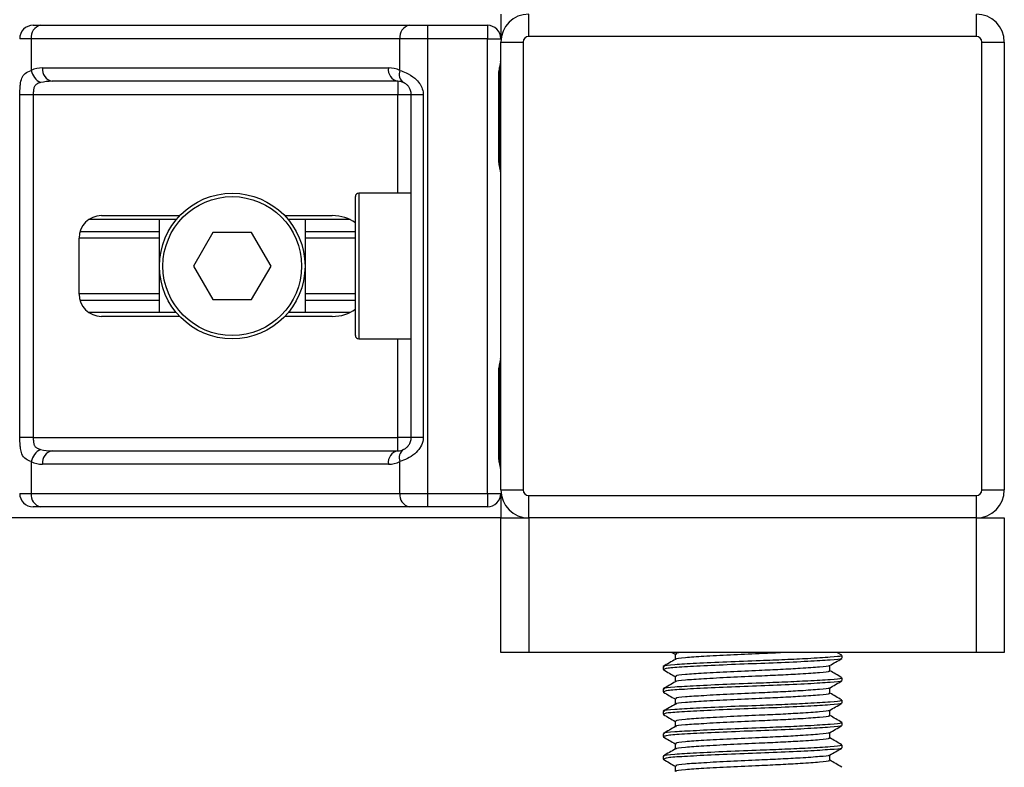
# Model space of a CAD drawing. Header units: millimetres. Extents: x 0 to 420, y 0 to 297.
# Tile 25 of 64: x 161 to 174, y 161 to 171. Entities that reach past the tile are written whole.
import ezdxf

# ---------------------------------------------------------------- set-up
doc = ezdxf.new("R2010")
doc.units = ezdxf.units.MM

msp = doc.modelspace()

# ---------------------------------------------------------------- linework, layer by layer
at = {"color": 7, "linetype": 'Continuous', "lineweight": 25}
for p, q in [((167.1372, 170.789), (167.1372, 170.4744)), ((167.4948, 170.503), (167.4948, 170.789)), ((173.2156, 170.503), (173.2156, 170.789)), ((161.1589, 170.646), (161.2553, 170.646)), ((161.2553, 170.646), (165.9678, 170.646)), ((165.9678, 170.646), (166.2004, 170.646)), ((166.2004, 170.646), (166.9656, 170.646)), ((166.2004, 170.646), (166.2004, 170.4744)), ((166.9656, 170.646), (166.9656, 170.4744)), ((161.1339, 170.4744), (160.9873, 170.4744)), ((165.8464, 170.4744), (161.1339, 170.4744)), ((161.1339, 170.4744), (161.1339, 170.0697)), ((166.2004, 170.4744), (165.8464, 170.4744)), ((165.8464, 170.0697), (165.8464, 170.4744)), ((166.9656, 170.4744), (166.2004, 170.4744)), ((166.2004, 170.4744), (166.2004, 164.6677)), ((166.9656, 164.6677), (166.9656, 170.4744)), ((166.9656, 170.4744), (167.1372, 170.4744)), ((167.1372, 164.7106), (167.1372, 170.4314)), ((167.1372, 170.4314), (167.4233, 170.4314)), ((167.4233, 170.4314), (167.4233, 164.7106)), ((173.2156, 170.503), (167.4948, 170.503)), ((173.2871, 164.7106), (173.2871, 170.4314)), ((173.2871, 170.4314), (173.5732, 170.4314)), ((173.5732, 170.4314), (173.5732, 164.7106)), ((161.2803, 170.1025), (165.7001, 170.1025)), ((165.8214, 169.9309), (161.4017, 169.9309)), ((165.8214, 169.9309), (165.8214, 169.7592)), ((167.1109, 168.9297), (167.1109, 170.0024)), ((167.1219, 170.0024), (167.1109, 170.0024)), ((167.1219, 168.9297), (167.1219, 170.0024)), ((160.9903, 165.3828), (160.9903, 169.7592)), ((161.1609, 169.7592), (160.9903, 169.7592)), ((165.8214, 169.7592), (161.1609, 169.7592)), ((161.1609, 169.7592), (161.1609, 165.3828)), ((165.9931, 169.7592), (165.8214, 169.7592)), ((165.8214, 168.5007), (165.8214, 169.7592)), ((166.146, 169.7592), (165.9931, 169.7592)), ((165.9931, 165.3828), (165.9931, 169.7592)), ((166.146, 169.7592), (166.146, 165.3828)), ((167.1219, 168.9297), (167.1109, 168.9297)), ((165.2779, 166.6843), (165.2779, 168.4578)), ((165.9931, 168.5007), (165.3209, 168.5007)), ((165.3209, 168.5007), (165.3209, 166.6414)), ((162.9892, 168.1646), (161.8699, 168.1646)), ((162.0316, 168.2146), (163.0339, 168.2146)), ((162.7751, 166.9775), (162.7751, 168.1646)), ((164.3755, 168.2146), (164.9817, 168.2146)), ((165.2104, 168.1646), (164.4202, 168.1646)), ((164.6344, 168.1646), (164.6344, 166.9775)), ((161.7455, 167.2135), (161.7455, 167.9286)), ((162.7751, 167.9274), (161.7455, 167.9274)), ((162.7751, 168.0095), (161.7572, 168.0095)), ((163.457, 168.0001), (163.2093, 167.571)), ((163.9524, 168.0001), (163.457, 168.0001)), ((164.2002, 167.571), (163.9524, 168.0001)), ((165.2779, 168.0095), (164.6344, 168.0095)), ((165.2779, 167.9274), (164.6344, 167.9274)), ((163.2093, 167.571), (163.457, 167.142)), ((163.9524, 167.142), (164.2002, 167.571)), ((162.7751, 167.2146), (161.7455, 167.2146)), ((163.457, 167.142), (163.9524, 167.142)), ((165.2779, 167.2146), (164.6344, 167.2146)), ((162.7751, 167.1325), (161.7572, 167.1325)), ((165.2779, 167.1325), (164.6344, 167.1325)), ((162.9892, 166.9775), (161.8699, 166.9775)), ((163.0339, 166.9274), (162.0316, 166.9274)), ((164.9817, 166.9274), (164.3755, 166.9274)), ((165.2104, 166.9775), (164.4202, 166.9775)), ((165.3209, 166.6414), (165.9931, 166.6414)), ((165.8214, 165.3828), (165.8214, 166.6414)), ((167.1109, 165.1397), (167.1109, 166.2123)), ((167.1219, 166.2123), (167.1109, 166.2123)), ((167.1219, 165.1397), (167.1219, 166.2123)), ((161.1609, 165.3828), (160.9903, 165.3828)), ((161.1609, 165.3828), (165.8214, 165.3828)), ((165.9931, 165.3828), (165.8214, 165.3828)), ((165.8214, 165.2112), (165.8214, 165.3828)), ((166.146, 165.3828), (165.9931, 165.3828)), ((161.4017, 165.2112), (165.8214, 165.2112)), ((167.1219, 165.1397), (167.1109, 165.1397)), ((161.1339, 165.0723), (161.1339, 164.6677)), ((165.7001, 165.0396), (161.2803, 165.0396)), ((165.8464, 164.6677), (165.8464, 165.0723)), ((160.9873, 164.6677), (161.1339, 164.6677)), ((161.1339, 164.6677), (165.8464, 164.6677)), ((165.8464, 164.6677), (166.2004, 164.6677)), ((166.2004, 164.6677), (166.9656, 164.6677)), ((166.2004, 164.6677), (166.2004, 164.4961)), ((166.9656, 164.6677), (167.1372, 164.6677)), ((166.9656, 164.6677), (166.9656, 164.4961)), ((167.1372, 164.7106), (167.4233, 164.7106)), ((167.1372, 164.6677), (167.1372, 164.3531)), ((167.4948, 164.6391), (173.2156, 164.6391)), ((167.4948, 164.3531), (167.4948, 164.6391)), ((173.2156, 164.3531), (173.2156, 164.6391)), ((173.2871, 164.7106), (173.5732, 164.7106)), ((161.2553, 164.4961), (161.1589, 164.4961)), ((165.9678, 164.4961), (161.2553, 164.4961)), ((166.2004, 164.4961), (165.9678, 164.4961)), ((166.9656, 164.4961), (166.2004, 164.4961)), ((167.1372, 164.3531), (113.5043, 164.3531)), ((167.1372, 162.6368), (167.1372, 164.3531)), ((167.1372, 164.3531), (167.4948, 164.3531)), ((173.2156, 164.3531), (167.4948, 164.3531)), ((167.4948, 164.3531), (167.4948, 162.6368)), ((173.2156, 162.6368), (173.2156, 164.3531)), ((173.2156, 164.3531), (173.5732, 164.3531)), ((173.5732, 164.3531), (173.5732, 162.6368)), ((167.4948, 162.6368), (167.1372, 162.6368)), ((173.2156, 162.6368), (167.4948, 162.6368)), ((169.3246, 162.6368), (169.3659, 162.6129)), ((169.3659, 162.6147), (169.3659, 162.5453)), ((171.4965, 162.6003), (171.4334, 162.6368)), ((173.5732, 162.6368), (173.2156, 162.6368)), ((171.4994, 162.5612), (171.4994, 162.5969)), ((169.211, 162.454), (169.211, 162.4181)), ((169.2126, 162.4156), (169.2223, 162.414)), ((171.3445, 162.4002), (171.3445, 162.4699)), ((169.3659, 162.3287), (169.3659, 162.2592)), ((171.4994, 162.2752), (171.4994, 162.3109)), ((169.211, 162.168), (169.211, 162.1321)), ((169.2126, 162.1296), (169.2223, 162.128)), ((171.3445, 162.1141), (171.3445, 162.1839)), ((169.3659, 162.0426), (169.3659, 161.9732)), ((171.4994, 161.9891), (171.4994, 162.0249)), ((169.211, 161.8819), (169.211, 161.846)), ((171.3445, 161.8281), (171.3445, 161.8978)), ((169.2126, 161.8435), (169.2223, 161.8419)), ((169.3659, 161.7566), (169.3659, 161.6871)), ((171.4994, 161.7031), (171.4994, 161.7388)), ((171.3445, 161.5421), (171.3445, 161.6118)), ((169.211, 161.5959), (169.211, 161.56)), ((169.2126, 161.5575), (169.2223, 161.5559)), ((169.3659, 161.4705), (169.3659, 161.4011)), ((171.4994, 161.417), (171.4994, 161.4528)), ((169.211, 161.3098), (169.211, 161.2739)), ((169.2126, 161.2714), (169.2223, 161.2699)), ((171.3445, 161.256), (171.3445, 161.3257)), ((169.3659, 161.1845), (169.3659, 161.115))]:
    msp.add_line(p, q, dxfattribs=at)
for radius in [0.9296, 0.8867]:
    msp.add_circle((163.7047, 167.571), radius, dxfattribs=at)
for centre, radius, start, end in [((167.4948, 170.4314), 0.3576, 90, 180), ((173.2156, 170.4314), 0.3576, 0, 90), ((161.1589, 170.4744), 0.1716, 90, 180), ((161.2856, 170.4958), 0.1532, 101.42175, 188.04947), ((165.9981, 170.4958), 0.1532, 101.42175, 188.04947), ((166.9656, 170.4744), 0.1716, 0, 90), ((167.4948, 170.4314), 0.0715, 90, 180), ((173.2156, 170.4314), 0.0715, 0, 90), ((161.2803, 169.7592), 0.3433, 90, 115.24042), ((161.3505, 170.114), 0.2211, 191.54851, 244.48399), ((161.432, 170.081), 0.1532, 171.95053, 258.57825), ((165.8518, 170.081), 0.1532, 171.95053, 258.57825), ((165.7001, 169.7592), 0.3433, 64.75958, 90), ((165.9693, 170.0228), 0.1316, 159.08981, 235.39013), ((165.8214, 169.7592), 0.1716, 64.75958, 90), ((165.3209, 168.4578), 0.0429, 90, 180), ((162.0316, 167.9286), 0.286, 90, 180), ((162.0316, 167.2135), 0.286, 180, 270), ((165.3209, 166.6843), 0.0429, 180, 270), ((161.3505, 165.0281), 0.2211, 115.51601, 168.45149), ((161.432, 165.061), 0.1532, 101.42175, 188.04947), ((165.8518, 165.061), 0.1532, 101.42175, 188.04947), ((165.8214, 165.3828), 0.1716, 270, 295.24042), ((165.9693, 165.1193), 0.1316, 124.60987, 200.91019), ((161.2803, 165.3828), 0.3433, 244.75958, 270), ((165.7001, 165.3828), 0.3433, 270, 295.24042), ((161.1589, 164.6677), 0.1716, 180, 270), ((161.2856, 164.6462), 0.1532, 171.95053, 258.57825), ((165.9981, 164.6462), 0.1532, 171.95053, 258.57825), ((166.9656, 164.6677), 0.1716, 270, 0), ((167.4948, 164.7106), 0.3576, 180, 270), ((167.4948, 164.7106), 0.0715, 180, 270), ((173.2156, 164.7106), 0.0715, 270, 0), ((173.2156, 164.7106), 0.3576, 270, 0)]:
    msp.add_arc(centre, radius, start, end, dxfattribs=at)
for centre, major_axis, ratio, start_param, end_param in [((161.4017, 169.7592), (0.3433, 0), 0.5, 1.5707963, 2.0113247), ((164.9817, 167.9286), (-0.4045, 0), 0.7071068, 3.890794, 4.712389), ((164.9817, 167.2135), (-0.4045, 0), 0.7071068, 1.5707963, 2.3923913), ((161.4017, 165.3828), (0.3433, 0), 0.5, 4.2718606, 4.712389)]:
    msp.add_ellipse(centre, major_axis=major_axis, ratio=ratio, start_param=start_param, end_param=end_param, dxfattribs=at)
for points, knots in [([(167.1109, 170.0024), (167.1115, 170.0184), (167.1131, 170.0585), (167.1232, 170.1047), (167.1337, 170.1492), (167.1358, 170.1687), (167.1372, 170.1822)], [0, 0, 0, 0, 0.2269894, 0.5690124, 0.702034, 1, 1, 1, 1]), ([(167.124, 170.0023), (167.1238, 170.0251), (167.1232, 170.0815), (167.1389, 170.1402), (167.1358, 170.1761), (167.1352, 170.1828)], [0, 0, 0, 0, 0.3553058, 0.87926, 1, 1, 1, 1]), ([(160.9903, 169.7592), (160.9903, 169.7695), (160.9905, 169.8116), (160.9924, 169.8566), (160.9992, 169.9177), (161.0125, 169.9763), (161.0537, 170.037), (161.1064, 170.0585), (161.1339, 170.0697)], [0, 0, 0, 0, 0.0620594, 0.25604, 0.28119649, 0.496867, 0.73687732, 1, 1, 1, 1]), ([(165.8464, 170.0697), (165.873, 170.0606), (165.9337, 170.0396), (166.0283, 169.9832), (166.0901, 169.9178), (166.1262, 169.8583), (166.1437, 169.8094), (166.1455, 169.771), (166.146, 169.7592)], [0, 0, 0, 0, 0.2204024, 0.5050019, 0.6931202, 0.7669429, 0.9288339, 1, 1, 1, 1]), ([(161.2553, 169.9145), (161.2375, 169.9092), (161.2075, 169.9004), (161.1853, 169.8785), (161.1716, 169.8553), (161.163, 169.8246), (161.1611, 169.7868), (161.1609, 169.7644), (161.1609, 169.7592)], [0, 0, 0, 0, 0.273797, 0.4623029, 0.4991581, 0.7049828, 0.9330438, 1, 1, 1, 1]), ([(165.9931, 169.7592), (165.9913, 169.7781), (165.9881, 169.8117), (165.9704, 169.8459), (165.9523, 169.8714), (165.9368, 169.8871), (165.9146, 169.9042), (165.903, 169.9101), (165.8946, 169.9145)], [0, 0, 0, 0, 0.2459514, 0.4382643, 0.4984306, 0.6829349, 0.7679658, 1, 1, 1, 1]), ([(167.1372, 168.7499), (167.137, 168.7549), (167.136, 168.7745), (167.1287, 168.8029), (167.119, 168.8473), (167.1121, 168.884), (167.1112, 168.9187), (167.1109, 168.9297)], [0, 0, 0, 0, 0.1172575, 0.461179, 0.5069762, 0.8431627, 1, 1, 1, 1]), ([(167.1358, 168.7688), (167.1354, 168.776), (167.1335, 168.8132), (167.1219, 168.8743), (167.1221, 168.9291), (167.1223, 168.9497)], [0, 0, 0, 0, 0.1322449, 0.6741763, 1, 1, 1, 1]), ([(167.1109, 166.2123), (167.1115, 166.2283), (167.1131, 166.2684), (167.1232, 166.3146), (167.1337, 166.3591), (167.1358, 166.3787), (167.1372, 166.3921)], [0, 0, 0, 0, 0.2269894, 0.5690124, 0.702034, 1, 1, 1, 1]), ([(167.124, 166.2122), (167.1238, 166.235), (167.1232, 166.2914), (167.1389, 166.3502), (167.1358, 166.386), (167.1352, 166.3927)], [0, 0, 0, 0, 0.3553058, 0.87926, 1, 1, 1, 1]), ([(161.1339, 165.0723), (161.1106, 165.0815), (161.057, 165.1024), (161.015, 165.1589), (160.9991, 165.2243), (160.9926, 165.2838), (160.9905, 165.3326), (160.9903, 165.3711), (160.9903, 165.3828)], [0, 0, 0, 0, 0.2204024, 0.5050019, 0.6931202, 0.7669429, 0.9288339, 1, 1, 1, 1]), ([(161.1609, 165.3828), (161.1612, 165.3639), (161.1616, 165.3303), (161.1685, 165.2961), (161.1799, 165.2706), (161.1933, 165.255), (161.2195, 165.2378), (161.2402, 165.2319), (161.2553, 165.2276)], [0, 0, 0, 0, 0.24595141, 0.43826429, 0.49843058, 0.68293489, 0.7679658, 1, 1, 1, 1]), ([(166.146, 165.3828), (166.1456, 165.3726), (166.1439, 165.3304), (166.1268, 165.2854), (166.0901, 165.2244), (166.0361, 165.1658), (165.9397, 165.105), (165.8785, 165.0836), (165.8464, 165.0723)], [0, 0, 0, 0, 0.0620594, 0.25604, 0.2811965, 0.496867, 0.7368773, 1, 1, 1, 1]), ([(165.8946, 165.2276), (165.9047, 165.2328), (165.9219, 165.2417), (165.9457, 165.2635), (165.9645, 165.2867), (165.9827, 165.3175), (165.9923, 165.3552), (165.9929, 165.3777), (165.9931, 165.3828)], [0, 0, 0, 0, 0.273797, 0.4623029, 0.4991581, 0.7049828, 0.9330438, 1, 1, 1, 1]), ([(167.1372, 164.9599), (167.137, 164.9648), (167.136, 164.9845), (167.1287, 165.0129), (167.119, 165.0573), (167.1121, 165.0939), (167.1112, 165.1286), (167.1109, 165.1397)], [0, 0, 0, 0, 0.1172575, 0.461179, 0.5069762, 0.8431627, 1, 1, 1, 1]), ([(167.1358, 164.9787), (167.1354, 164.986), (167.1335, 165.0232), (167.1219, 165.0843), (167.1221, 165.139), (167.1223, 165.1596)], [0, 0, 0, 0, 0.13224493, 0.67417628, 1, 1, 1, 1]), ([(169.4818, 162.6368), (169.4314, 162.6317), (169.3603, 162.6244), (169.3777, 162.617), (169.3828, 162.6148)], [0, 0, 0, 0, 0.7089138, 1, 1, 1, 1]), ([(170.8107, 162.6368), (170.7787, 162.635), (170.6672, 162.6287), (170.4099, 162.6177), (170.0626, 162.6022), (169.7203, 162.5834), (169.4826, 162.5676), (169.3656, 162.5549), (169.3767, 162.5481), (169.378, 162.5473)], [0, 0, 0, 0, 0.0578973, 0.2019019, 0.3932661, 0.5899584, 0.7790544, 0.9730254, 1, 1, 1, 1]), ([(169.3692, 162.5472), (169.3434, 162.5322), (169.2916, 162.5022), (169.2398, 162.4722), (169.2138, 162.4572)], [0, 0, 0, 0, 0.4998987, 1, 1, 1, 1]), ([(171.4789, 162.5969), (171.4841, 162.5945), (171.5021, 162.5861), (171.3608, 162.5737), (171.1007, 162.5574), (170.778, 162.5419), (170.421, 162.5282), (170.0158, 162.5128), (169.622, 162.494), (169.343, 162.4782), (169.2054, 162.4642), (169.2252, 162.4561), (169.2304, 162.454)], [0, 0, 0, 0, 0.0482673, 0.1669875, 0.2886879, 0.3822403, 0.4726264, 0.5927373, 0.7161886, 0.8348774, 0.9566226, 1, 1, 1, 1]), ([(171.4831, 162.557), (171.4847, 162.556), (171.4959, 162.5491), (171.3576, 162.538), (171.0789, 162.5202), (170.6803, 162.5017), (170.2397, 162.4862), (169.8135, 162.4678), (169.47, 162.45), (169.247, 162.4349), (169.2294, 162.4235), (169.2211, 162.4181)], [0, 0, 0, 0, 0.020946, 0.1431057, 0.2683321, 0.3948123, 0.5164381, 0.6428345, 0.7681974, 0.8902633, 1, 1, 1, 1]), ([(171.3396, 162.4671), (171.3655, 162.4821), (171.4173, 162.512), (171.4691, 162.542), (171.495, 162.557)], [0, 0, 0, 0, 0.4999098, 1, 1, 1, 1]), ([(169.2154, 162.414), (169.2413, 162.399), (169.2915, 162.37), (169.3416, 162.3409), (169.3659, 162.3269)], [0, 0, 0, 0, 0.5163558, 1, 1, 1, 1]), ([(171.3269, 162.4002), (171.3314, 162.3978), (171.3468, 162.3894), (171.2247, 162.377), (170.9998, 162.3607), (170.7208, 162.3453), (170.4121, 162.3316), (170.0619, 162.3162), (169.7205, 162.2973), (169.4826, 162.2816), (169.3656, 162.2689), (169.3767, 162.2621), (169.378, 162.2612)], [0, 0, 0, 0, 0.0490909, 0.1710963, 0.2961678, 0.392313, 0.4852006, 0.6086368, 0.7355098, 0.8574829, 0.9826005, 1, 1, 1, 1]), ([(171.331, 162.4671), (171.3321, 162.4663), (171.3408, 162.4595), (171.2215, 162.4486), (171.0005, 162.4322), (170.7207, 162.4168), (170.4122, 162.4031), (170.0617, 162.3877), (169.7212, 162.3688), (169.4799, 162.3531), (169.3608, 162.3391), (169.3782, 162.3309), (169.3828, 162.3288)], [0, 0, 0, 0, 0.0170089, 0.1395429, 0.2651564, 0.3617182, 0.4550083, 0.5789794, 0.7064021, 0.8289037, 0.9545634, 1, 1, 1, 1]), ([(171.4965, 162.3142), (171.4706, 162.3292), (171.42, 162.3585), (171.3693, 162.3879), (171.3445, 162.4022)], [0, 0, 0, 0, 0.5112595, 1, 1, 1, 1]), ([(169.3692, 162.2612), (169.3434, 162.2462), (169.2916, 162.2162), (169.2398, 162.1862), (169.2138, 162.1712)], [0, 0, 0, 0, 0.4998987, 1, 1, 1, 1]), ([(171.4789, 162.3109), (171.4841, 162.3085), (171.5021, 162.3001), (171.3608, 162.2876), (171.1007, 162.2714), (170.778, 162.2559), (170.421, 162.2422), (170.0158, 162.2268), (169.622, 162.2079), (169.343, 162.1922), (169.2054, 162.1782), (169.2252, 162.1701), (169.2304, 162.168)], [0, 0, 0, 0, 0.0482673, 0.1669875, 0.2886879, 0.3822403, 0.4726264, 0.5927373, 0.7161886, 0.8348774, 0.9566226, 1, 1, 1, 1]), ([(171.4831, 162.271), (171.4847, 162.27), (171.4959, 162.263), (171.3576, 162.2519), (171.0789, 162.2342), (170.6803, 162.2157), (170.2397, 162.2002), (169.8135, 162.1818), (169.47, 162.164), (169.247, 162.1489), (169.2294, 162.1375), (169.2211, 162.1321)], [0, 0, 0, 0, 0.02094603, 0.1431057, 0.26833207, 0.39481226, 0.5164381, 0.64283453, 0.76819743, 0.89026332, 1, 1, 1, 1]), ([(171.3396, 162.181), (171.3655, 162.196), (171.4173, 162.226), (171.4691, 162.256), (171.495, 162.271)], [0, 0, 0, 0, 0.4999098, 1, 1, 1, 1]), ([(169.2154, 162.1279), (169.2413, 162.113), (169.2915, 162.0839), (169.3416, 162.0549), (169.3659, 162.0408)], [0, 0, 0, 0, 0.5163558, 1, 1, 1, 1]), ([(171.3269, 162.1142), (171.3314, 162.1118), (171.3468, 162.1034), (171.2247, 162.091), (170.9998, 162.0747), (170.7208, 162.0592), (170.4121, 162.0455), (170.0619, 162.0301), (169.7205, 162.0113), (169.4826, 161.9955), (169.3656, 161.9829), (169.3767, 161.976), (169.378, 161.9752)], [0, 0, 0, 0, 0.0490909, 0.1710963, 0.2961678, 0.392313, 0.4852006, 0.6086368, 0.7355098, 0.8574829, 0.9826005, 1, 1, 1, 1]), ([(171.331, 162.181), (171.3321, 162.1802), (171.3408, 162.1735), (171.2215, 162.1625), (171.0005, 162.1462), (170.7207, 162.1307), (170.4122, 162.1171), (170.0617, 162.1017), (169.7212, 162.0828), (169.4799, 162.067), (169.3608, 162.053), (169.3782, 162.0449), (169.3828, 162.0427)], [0, 0, 0, 0, 0.0170089, 0.1395429, 0.2651564, 0.3617182, 0.4550083, 0.5789794, 0.7064021, 0.8289037, 0.9545634, 1, 1, 1, 1]), ([(171.4965, 162.0282), (171.4706, 162.0432), (171.42, 162.0725), (171.3693, 162.1018), (171.3445, 162.1162)], [0, 0, 0, 0, 0.5112595, 1, 1, 1, 1]), ([(171.4789, 162.0249), (171.4841, 162.0224), (171.5021, 162.014), (171.3608, 162.0016), (171.1007, 161.9853), (170.778, 161.9698), (170.421, 161.9562), (170.0158, 161.9408), (169.622, 161.9219), (169.343, 161.9061), (169.2054, 161.8922), (169.2252, 161.8841), (169.2304, 161.8819)], [0, 0, 0, 0, 0.0482673, 0.1669875, 0.2886879, 0.3822403, 0.4726264, 0.5927373, 0.7161886, 0.8348774, 0.9566226, 1, 1, 1, 1]), ([(171.4831, 161.985), (171.4847, 161.9839), (171.4959, 161.977), (171.3576, 161.9659), (171.0789, 161.9481), (170.6803, 161.9297), (170.2397, 161.9141), (169.8135, 161.8957), (169.47, 161.878), (169.247, 161.8629), (169.2294, 161.8514), (169.2211, 161.846)], [0, 0, 0, 0, 0.020946, 0.1431057, 0.2683321, 0.3948123, 0.5164381, 0.6428345, 0.7681974, 0.8902633, 1, 1, 1, 1]), ([(171.3396, 161.895), (171.3655, 161.91), (171.4173, 161.94), (171.4691, 161.9699), (171.495, 161.9849)], [0, 0, 0, 0, 0.4999098, 1, 1, 1, 1]), ([(169.3692, 161.9751), (169.3434, 161.9601), (169.2916, 161.9301), (169.2398, 161.9001), (169.2138, 161.8851)], [0, 0, 0, 0, 0.4998987, 1, 1, 1, 1]), ([(171.331, 161.895), (171.3321, 161.8942), (171.3408, 161.8874), (171.2215, 161.8765), (171.0005, 161.8602), (170.7207, 161.8447), (170.4122, 161.831), (170.0617, 161.8156), (169.7212, 161.7967), (169.4799, 161.781), (169.3608, 161.767), (169.3782, 161.7588), (169.3828, 161.7567)], [0, 0, 0, 0, 0.0170089, 0.1395429, 0.2651564, 0.3617182, 0.4550083, 0.5789794, 0.7064021, 0.8289037, 0.9545634, 1, 1, 1, 1]), ([(169.2154, 161.8419), (169.2413, 161.8269), (169.2915, 161.7979), (169.3416, 161.7688), (169.3659, 161.7548)], [0, 0, 0, 0, 0.5163558, 1, 1, 1, 1]), ([(171.4789, 161.7388), (171.4841, 161.7364), (171.5021, 161.728), (171.3608, 161.7156), (171.1007, 161.6993), (170.778, 161.6838), (170.421, 161.6701), (170.0158, 161.6547), (169.622, 161.6358), (169.343, 161.6201), (169.2054, 161.6061), (169.2252, 161.598), (169.2304, 161.5959)], [0, 0, 0, 0, 0.0482673, 0.1669875, 0.2886879, 0.3822403, 0.4726264, 0.5927373, 0.7161886, 0.8348774, 0.9566226, 1, 1, 1, 1]), ([(171.3269, 161.8281), (171.3314, 161.8257), (171.3468, 161.8174), (171.2247, 161.8049), (170.9998, 161.7887), (170.7208, 161.7732), (170.4121, 161.7595), (170.0619, 161.7441), (169.7205, 161.7252), (169.4826, 161.7095), (169.3656, 161.6968), (169.3767, 161.69), (169.378, 161.6892)], [0, 0, 0, 0, 0.0490909, 0.1710963, 0.2961678, 0.392313, 0.4852006, 0.6086368, 0.7355098, 0.8574829, 0.9826005, 1, 1, 1, 1]), ([(171.4965, 161.7421), (171.4706, 161.7571), (171.42, 161.7865), (171.3693, 161.8158), (171.3445, 161.8302)], [0, 0, 0, 0, 0.5112595, 1, 1, 1, 1]), ([(169.3692, 161.6891), (169.3434, 161.6741), (169.2916, 161.6441), (169.2398, 161.6141), (169.2138, 161.5991)], [0, 0, 0, 0, 0.4998987, 1, 1, 1, 1]), ([(171.4831, 161.6989), (171.4847, 161.6979), (171.4959, 161.691), (171.3576, 161.6798), (171.0789, 161.6621), (170.6803, 161.6436), (170.2397, 161.6281), (169.8135, 161.6097), (169.47, 161.5919), (169.247, 161.5768), (169.2294, 161.5654), (169.2211, 161.56)], [0, 0, 0, 0, 0.020946, 0.1431057, 0.2683321, 0.3948123, 0.5164381, 0.6428345, 0.7681974, 0.8902633, 1, 1, 1, 1]), ([(171.331, 161.609), (171.3321, 161.6081), (171.3408, 161.6014), (171.2215, 161.5905), (171.0005, 161.5741), (170.7207, 161.5586), (170.4122, 161.545), (170.0617, 161.5296), (169.7212, 161.5107), (169.4799, 161.4949), (169.3608, 161.4809), (169.3782, 161.4728), (169.3828, 161.4706)], [0, 0, 0, 0, 0.0170089, 0.1395429, 0.2651564, 0.3617182, 0.4550083, 0.5789794, 0.7064021, 0.8289037, 0.9545634, 1, 1, 1, 1]), ([(171.3396, 161.6089), (171.3655, 161.6239), (171.4173, 161.6539), (171.4691, 161.6839), (171.495, 161.6989)], [0, 0, 0, 0, 0.4999098, 1, 1, 1, 1]), ([(169.2154, 161.5559), (169.2413, 161.5409), (169.2915, 161.5118), (169.3416, 161.4828), (169.3659, 161.4688)], [0, 0, 0, 0, 0.5163558, 1, 1, 1, 1]), ([(171.3269, 161.5421), (171.3314, 161.5397), (171.3468, 161.5313), (171.2247, 161.5189), (170.9998, 161.5026), (170.7208, 161.4871), (170.4121, 161.4735), (170.0619, 161.4581), (169.7205, 161.4392), (169.4826, 161.4234), (169.3656, 161.4108), (169.3767, 161.404), (169.378, 161.4031)], [0, 0, 0, 0, 0.0490909, 0.1710963, 0.2961678, 0.392313, 0.4852006, 0.6086368, 0.7355098, 0.8574829, 0.9826005, 1, 1, 1, 1]), ([(171.4965, 161.4561), (171.4706, 161.4711), (171.42, 161.5004), (171.3693, 161.5298), (171.3445, 161.5441)], [0, 0, 0, 0, 0.5112595, 1, 1, 1, 1]), ([(169.3692, 161.4031), (169.3434, 161.3881), (169.2916, 161.358), (169.2398, 161.3281), (169.2138, 161.3131)], [0, 0, 0, 0, 0.4998987, 1, 1, 1, 1]), ([(171.4789, 161.4528), (171.4841, 161.4504), (171.5021, 161.442), (171.3608, 161.4295), (171.1007, 161.4132), (170.778, 161.3977), (170.421, 161.3841), (170.0158, 161.3687), (169.622, 161.3498), (169.343, 161.334), (169.2054, 161.3201), (169.2252, 161.312), (169.2304, 161.3098)], [0, 0, 0, 0, 0.0482673, 0.1669875, 0.2886879, 0.3822403, 0.4726264, 0.5927373, 0.7161886, 0.8348774, 0.9566226, 1, 1, 1, 1]), ([(171.4831, 161.4129), (171.4847, 161.4119), (171.4959, 161.4049), (171.3576, 161.3938), (171.0789, 161.376), (170.6803, 161.3576), (170.2397, 161.3421), (169.8135, 161.3236), (169.47, 161.3059), (169.247, 161.2908), (169.2294, 161.2793), (169.2211, 161.2739)], [0, 0, 0, 0, 0.020946, 0.1431057, 0.2683321, 0.3948123, 0.5164381, 0.6428345, 0.7681974, 0.8902633, 1, 1, 1, 1]), ([(171.3396, 161.3229), (171.3655, 161.3379), (171.4173, 161.3679), (171.4691, 161.3979), (171.495, 161.4128)], [0, 0, 0, 0, 0.4999098, 1, 1, 1, 1]), ([(169.2154, 161.2698), (169.2413, 161.2548), (169.2915, 161.2258), (169.3416, 161.1968), (169.3659, 161.1827)], [0, 0, 0, 0, 0.5163558, 1, 1, 1, 1]), ([(171.3269, 161.2561), (171.3314, 161.2537), (171.3468, 161.2453), (171.2247, 161.2329), (170.9998, 161.2166), (170.7208, 161.2011), (170.4121, 161.1874), (170.0619, 161.172), (169.7205, 161.1532), (169.4826, 161.1374), (169.3656, 161.1247), (169.3767, 161.1179), (169.378, 161.1171)], [0, 0, 0, 0, 0.0490909, 0.1710963, 0.2961678, 0.392313, 0.4852006, 0.6086368, 0.7355098, 0.8574829, 0.9826005, 1, 1, 1, 1]), ([(171.331, 161.3229), (171.3321, 161.3221), (171.3408, 161.3153), (171.2215, 161.3044), (171.0005, 161.2881), (170.7207, 161.2726), (170.4122, 161.2589), (170.0617, 161.2435), (169.7212, 161.2247), (169.4799, 161.2089), (169.3608, 161.1949), (169.3782, 161.1868), (169.3828, 161.1846)], [0, 0, 0, 0, 0.0170089, 0.1395429, 0.2651564, 0.3617182, 0.4550083, 0.5789794, 0.7064021, 0.8289037, 0.9545634, 1, 1, 1, 1]), ([(171.4965, 161.17), (171.4706, 161.185), (171.42, 161.2144), (171.3693, 161.2437), (171.3445, 161.2581)], [0, 0, 0, 0, 0.5112595, 1, 1, 1, 1])]:
    msp.add_open_spline(points, degree=3, knots=knots, dxfattribs=at)

doc.saveas('drawing.dxf')
